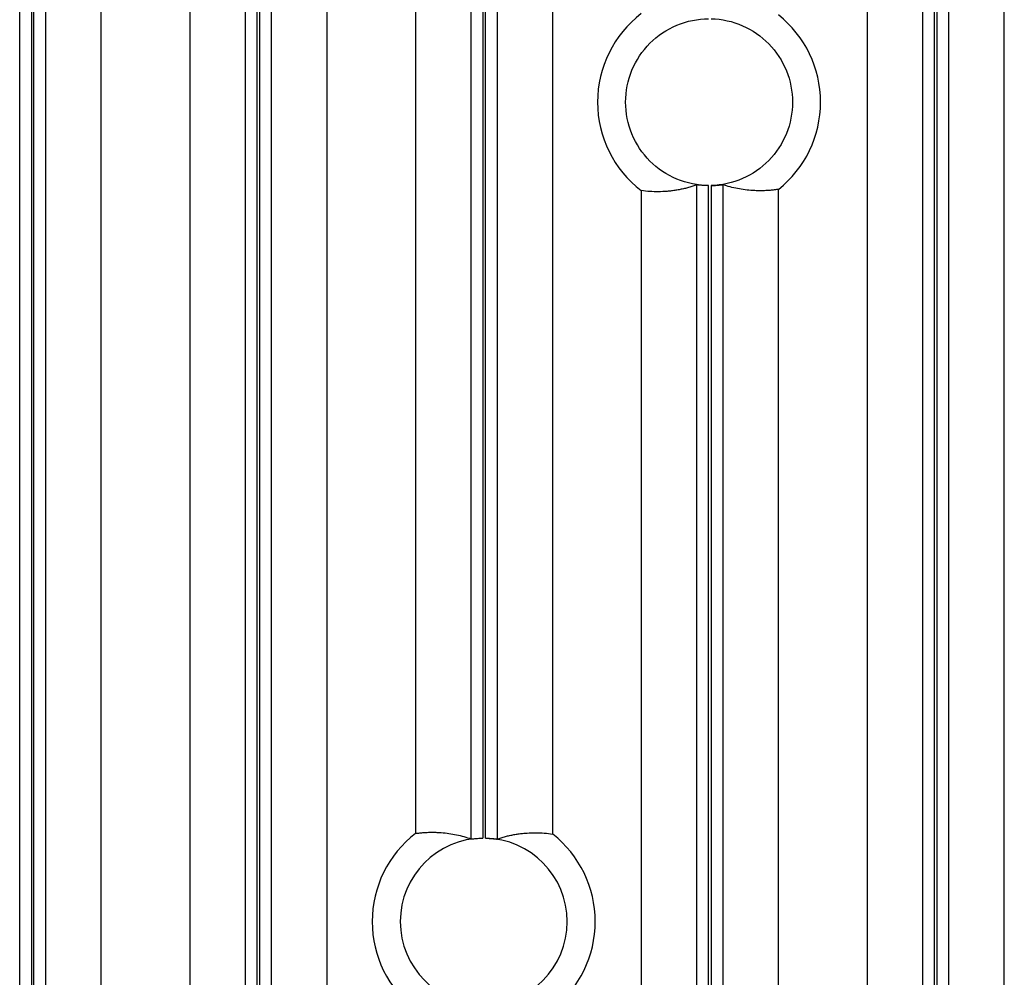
# Model space of a CAD drawing. Header units: millimetres. Extents: x -155 to 1130, y -373 to 1265.
# Tile 79 of 198: x -93 to -34, y 407 to 464. Entities that reach past the tile are written whole.
import ezdxf

# ---------------------------------------------------------------- set-up
doc = ezdxf.new("R2010")
doc.units = ezdxf.units.MM

msp = doc.modelspace()

# ---------------------------------------------------------------- linework, layer by layer
at = {"color": 7, "linetype": 'Continuous', "lineweight": 25}
for p, q in [((-92.67, 390.419), (-92.67, 537.506)), ((-91.97, 537.383), (-91.97, 390.47)), ((-91.822, 390.471), (-91.822, 537.367)), ((-38.57, 390.434), (-38.57, 537.48)), ((-37.87, 390.471), (-37.87, 537.372)), ((-91.123, 537.341), (-91.123, 390.427)), ((-37.722, 537.359), (-37.722, 390.469)), ((-37.023, 537.347), (-37.023, 390.411)), ((-65.62, 415.302), (-65.62, 514.607)), ((-64.92, 514.491), (-64.92, 415.347)), ((-64.772, 415.346), (-64.772, 514.477)), ((-64.073, 514.458), (-64.073, 415.295)), ((-87.783, 390.756), (-87.783, 491.507)), ((-68.959, 491.507), (-68.959, 415.631)), ((-60.733, 415.592), (-60.733, 491.507)), ((-41.909, 491.507), (-41.909, 390.794)), ((-33.683, 390.677), (-33.683, 491.507)), ((-82.484, 475.082), (-82.484, 330.612)), ((-79.145, 330.299), (-79.145, 475.395)), ((-78.445, 330.346), (-78.445, 475.347)), ((-78.297, 475.347), (-78.297, 330.346)), ((-77.598, 475.395), (-77.598, 330.299)), ((-74.258, 330.612), (-74.258, 475.082)), ((-52.095, 330.306), (-52.095, 454.492)), ((-51.395, 330.347), (-51.395, 454.451)), ((-51.247, 454.453), (-51.247, 330.345)), ((-50.548, 454.508), (-50.548, 330.29)), ((-47.208, 330.572), (-47.208, 454.226)), ((-55.434, 454.148), (-55.434, 330.651))]:
    msp.add_line(p, q, dxfattribs=at)
for centre, radius, start, end in [((-51.371, 459.451), 6.681, 127.45371, 232.54716), ((-51.371, 459.451), 6.681, 308.54194, 51.45904), ((-64.871, 410.347), 6.681, 127.72337, 232.27663), ((-64.871, 410.347), 5, 90.56171, 269.43829), ((-64.871, 410.347), 5, 0, 88.86526), ((-64.871, 410.347), 6.681, 308.26836, 51.73259), ((-64.871, 410.347), 5, 271.13474, 0)]:
    msp.add_arc(centre, radius, start, end, dxfattribs=at)
for points, knots in [([(-51.395, 454.451), (-52.048, 454.455), (-52.699, 454.587), (-53.903, 455.091), (-54.455, 455.462), (-55.375, 456.387), (-55.744, 456.94), (-56.242, 458.147), (-56.371, 458.799), (-56.371, 460.104), (-56.242, 460.756), (-55.744, 461.962), (-55.375, 462.516), (-54.455, 463.441), (-53.903, 463.812), (-52.699, 464.316), (-52.048, 464.448), (-51.395, 464.451)], [0, 0, 0, 0, 0.125, 0.125, 0.25, 0.25, 0.375, 0.375, 0.5, 0.5, 0.625, 0.625, 0.75, 0.75, 0.875, 0.875, 1, 1, 1, 1]), ([(-51.247, 464.45), (-50.603, 464.434), (-49.963, 464.292), (-48.782, 463.777), (-48.242, 463.404), (-47.342, 462.482), (-46.983, 461.933), (-46.497, 460.739), (-46.371, 460.095), (-46.371, 459.451)], [0, 0, 0, 0, 0.25, 0.25, 0.5, 0.5, 0.75, 0.75, 1, 1, 1, 1]), ([(-46.371, 459.451), (-46.371, 458.807), (-46.497, 458.163), (-46.983, 456.97), (-47.342, 456.421), (-48.242, 455.499), (-48.782, 455.126), (-49.963, 454.611), (-50.603, 454.469), (-51.247, 454.453)], [0, 0, 0, 0, 0.25, 0.25, 0.5, 0.5, 0.75, 0.75, 1, 1, 1, 1]), ([(-52.095, 454.492), (-52.177, 454.463), (-52.343, 454.406), (-52.594, 454.332), (-52.847, 454.268), (-53.102, 454.213), (-53.361, 454.167), (-53.622, 454.131), (-53.97, 454.096), (-54.403, 454.077), (-54.919, 454.088), (-55.263, 454.128), (-55.434, 454.148)], [0, 0, 0, 0, 0.074141, 0.1491, 0.224878, 0.301474, 0.378889, 0.457123, 0.536175, 0.691498, 0.846106, 1, 1, 1, 1]), ([(-51.395, 454.451), (-51.422, 454.452), (-51.48, 454.452), (-51.573, 454.455), (-51.675, 454.46), (-51.782, 454.466), (-51.891, 454.475), (-51.984, 454.483), (-52.049, 454.489), (-52.085, 454.492), (-52.092, 454.492), (-52.095, 454.492)], [0, 0, 0, 0, 0.075014, 0.16255, 0.262617, 0.375215, 0.500341, 0.648248, 0.780815, 0.898056, 1, 1, 1, 1]), ([(-51.247, 454.453), (-51.225, 454.453), (-51.18, 454.455), (-51.113, 454.458), (-51.048, 454.461), (-50.963, 454.467), (-50.864, 454.475), (-50.758, 454.485), (-50.671, 454.495), (-50.605, 454.503), (-50.56, 454.508), (-50.552, 454.508), (-50.548, 454.508)], [0, 0, 0, 0, 0.062788, 0.125037, 0.18733, 0.250249, 0.375101, 0.500051, 0.624156, 0.749402, 0.875379, 1, 1, 1, 1]), ([(-47.208, 454.226), (-47.293, 454.213), (-47.464, 454.188), (-47.72, 454.163), (-47.976, 454.146), (-48.234, 454.139), (-48.492, 454.141), (-48.818, 454.156), (-49.209, 454.193), (-49.662, 454.267), (-50.108, 454.368), (-50.402, 454.461), (-50.548, 454.508)], [0, 0, 0, 0, 0.076377, 0.153009, 0.229896, 0.307039, 0.384437, 0.462091, 0.600046, 0.735682, 0.869, 1, 1, 1, 1]), ([(-68.959, 415.631), (-68.874, 415.642), (-68.703, 415.665), (-68.446, 415.687), (-68.188, 415.7), (-67.93, 415.703), (-67.671, 415.697), (-67.345, 415.678), (-66.954, 415.635), (-66.502, 415.555), (-66.058, 415.448), (-65.765, 415.351), (-65.62, 415.302)], [0, 0, 0, 0, 0.076738, 0.153674, 0.230808, 0.30814, 0.385669, 0.463397, 0.601237, 0.736617, 0.869538, 1, 1, 1, 1]), ([(-65.62, 415.302), (-65.611, 415.303), (-65.595, 415.303), (-65.547, 415.308), (-65.464, 415.316), (-65.334, 415.328), (-65.191, 415.338), (-65.041, 415.345), (-64.965, 415.346), (-64.92, 415.347)], [0, 0, 0, 0, 0.163949, 0.284302, 0.425365, 0.572498, 0.786265, 0.874934, 1, 1, 1, 1]), ([(-64.772, 415.346), (-64.747, 415.345), (-64.691, 415.344), (-64.6, 415.339), (-64.497, 415.333), (-64.388, 415.325), (-64.278, 415.315), (-64.184, 415.305), (-64.119, 415.298), (-64.082, 415.294), (-64.076, 415.295), (-64.073, 415.295)], [0, 0, 0, 0, 0.07106, 0.156623, 0.256693, 0.371265, 0.500331, 0.646213, 0.778097, 0.89601, 1, 1, 1, 1]), ([(-64.073, 415.295), (-63.99, 415.322), (-63.823, 415.378), (-63.572, 415.448), (-63.318, 415.509), (-63.062, 415.561), (-62.803, 415.603), (-62.541, 415.635), (-62.193, 415.665), (-61.761, 415.678), (-61.246, 415.659), (-60.904, 415.615), (-60.733, 415.592)], [0, 0, 0, 0, 0.074463, 0.149699, 0.225707, 0.302488, 0.380042, 0.45837, 0.53747, 0.692589, 0.846766, 1, 1, 1, 1])]:
    msp.add_open_spline(points, degree=3, knots=knots, dxfattribs=at)

doc.saveas('drawing.dxf')
